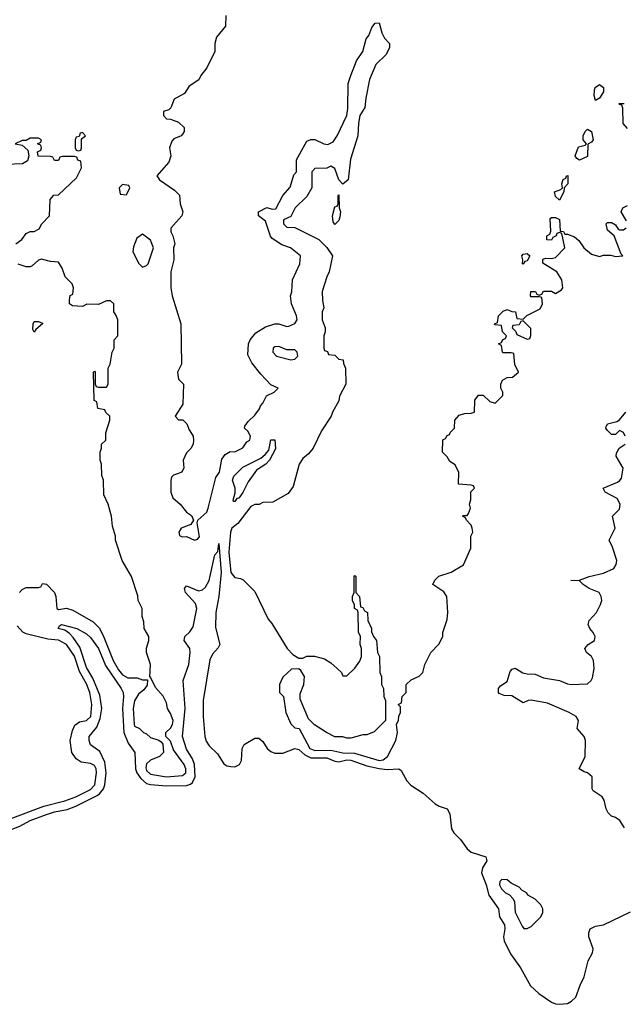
# Model space of a CAD drawing. Header units: inches. Extents: x 2789275 to 2951659, y 860290 to 1033804.
# Tile 177 of 256: x 2855877 to 2858894, y 1023034 to 1027949. Entities that reach past the tile are written whole.
import ezdxf

# ---------------------------------------------------------------- set-up
doc = ezdxf.new("R2010")
doc.units = ezdxf.units.IN
doc.header["$MEASUREMENT"] = 0
doc.layers.add('C8052', color=7, linetype='Continuous')

msp = doc.modelspace()

# ---------------------------------------------------------------- linework, layer by layer
at = {"layer": 'C8052', "color": 2}
for points, elevation in [([(2856906, 1027970), (2856903.5, 1027916.5), (2856858.5, 1027861.5), (2856850.7, 1027830), (2856850.5, 1027789.5), (2856810.7, 1027709.3), (2856781, 1027670), (2856771, 1027649), (2856722.5, 1027617.5), (2856699.1, 1027580.9), (2856648, 1027552), (2856630.7, 1027509.3), (2856621, 1027499), (2856594, 1027490), (2856594, 1027470), (2856610, 1027454), (2856630, 1027452), (2856670, 1027438), (2856698, 1027410), (2856698, 1027390), (2856690, 1027378), (2856682, 1027370), (2856646.4, 1027353.6), (2856636.9, 1027343.1), (2856624.7, 1027310), (2856631.3, 1027270), (2856622, 1027238), (2856562, 1027170), (2856574, 1027150), (2856650, 1027098), (2856673.7, 1027073.7), (2856678, 1027030), (2856691.3, 1026990), (2856686, 1026970), (2856631.6, 1026908.4), (2856631.3, 1026890), (2856641, 1026870), (2856650.8, 1026830), (2856644.7, 1026810), (2856646.8, 1026750), (2856631.3, 1026690), (2856631.3, 1026610), (2856638, 1026570), (2856681, 1026430), (2856684.7, 1026230), (2856664, 1026190), (2856670, 1026154), (2856694, 1026130), (2856691.3, 1026030), (2856652, 1025970), (2856670, 1025952), (2856690.9, 1025950.9), (2856711.1, 1025931.1), (2856722, 1025902), (2856742, 1025870), (2856744.7, 1025850), (2856742, 1025830), (2856731.6, 1025808.4), (2856710, 1025786), (2856692, 1025750), (2856696, 1025710), (2856690, 1025698), (2856684.7, 1025690), (2856670, 1025682.7), (2856644, 1025676), (2856634.8, 1025665.2), (2856630.7, 1025649.3), (2856630.4, 1025590), (2856641.4, 1025561.4), (2856677.3, 1025530), (2856710, 1025491), (2856734, 1025474), (2856744.7, 1025450), (2856730.8, 1025429.2), (2856682.8, 1025410), (2856670.7, 1025390), (2856674.8, 1025374.8), (2856687.9, 1025367.9), (2856710, 1025368.4), (2856750, 1025350.5), (2856764.8, 1025355.2), (2856773.4, 1025366.6), (2856762, 1025438), (2856766, 1025450), (2856810, 1025491), (2856817.6, 1025510), (2856856.5, 1025663.5), (2856874, 1025690), (2856885.6, 1025754.4), (2856902, 1025778), (2856927.3, 1025792.7), (2856950, 1025792), (2856990, 1025812), (2857010, 1025842), (2857026, 1025850), (2857028, 1025870), (2857014.6, 1025894.6), (2856998, 1025910), (2857000.4, 1025919.6), (2857016.4, 1025943.6), (2857050, 1025974), (2857073.6, 1026006.4), (2857078, 1026022), (2857090, 1026034), (2857108.9, 1026071.1), (2857146, 1026090), (2857166, 1026110), (2857130, 1026126), (2857079.5, 1026179.5), (2857035.6, 1026235.6), (2857016, 1026276), (2857019.5, 1026330), (2857026.6, 1026350), (2857054.7, 1026385.3), (2857103.7, 1026416.3), (2857150, 1026431), (2857170.9, 1026430.9), (2857210, 1026418), (2857220.4, 1026419.6), (2857250, 1026432), (2857262, 1026450), (2857259, 1026470), (2857234, 1026530), (2857229, 1026570), (2857235.3, 1026590), (2857239, 1026650), (2857275.3, 1026730), (2857278, 1026770), (2857228, 1026810), (2857184.7, 1026824.7), (2857136.4, 1026856.4), (2857128.4, 1026868.4), (2857103.1, 1026943.1), (2857068.7, 1026970), (2857068, 1026990), (2857110, 1027010.6), (2857136.4, 1027003.6), (2857155.3, 1027004.7), (2857189.5, 1027070.5), (2857226.3, 1027113.7), (2857245.6, 1027174.4), (2857258, 1027190), (2857258, 1027250), (2857310, 1027342), (2857330, 1027351.3), (2857350, 1027351.3), (2857394, 1027330), (2857414.6, 1027325.4), (2857440.4, 1027339.6), (2857462, 1027370), (2857508.7, 1027470), (2857514, 1027506), (2857515.3, 1027630), (2857528.7, 1027670), (2857557.2, 1027742.8), (2857588.7, 1027790), (2857606.6, 1027853.4), (2857619, 1027870), (2857634, 1027910), (2857650, 1027932), (2857670, 1027934), (2857683.5, 1027883.5), (2857696.9, 1027856.9), (2857722, 1027830), (2857722, 1027810), (2857705.4, 1027774.6), (2857654.4, 1027725.6), (2857622.8, 1027650), (2857603.5, 1027556.5), (2857598.8, 1027510), (2857574.8, 1027470), (2857567.1, 1027432.9), (2857564, 1027370), (2857528.1, 1027251.9), (2857516, 1027150), (2857488.7, 1027128.7), (2857469, 1027149), (2857450, 1027206), (2857430, 1027218), (2857410, 1027208), (2857350, 1027206), (2857334, 1027190), (2857334, 1027110), (2857310, 1027066), (2857252, 1027010), (2857230, 1026966), (2857194, 1026950), (2857194, 1026930), (2857210, 1026914), (2857250, 1026912), (2857370, 1026851.3), (2857410, 1026811.3), (2857438, 1026770), (2857422, 1026690), (2857410, 1026666), (2857387.1, 1026592.9), (2857387.3, 1026547.3), (2857394, 1026510), (2857386, 1026490), (2857386, 1026450), (2857402, 1026410), (2857402, 1026390), (2857394, 1026370), (2857394, 1026310), (2857398, 1026298), (2857412.7, 1026292.7), (2857418, 1026278), (2857450, 1026274), (2857470, 1026254), (2857491.6, 1026251.6), (2857492.7, 1026232.7), (2857502, 1026210), (2857504.7, 1026130), (2857472, 1026070), (2857470, 1026046), (2857438, 1025990), (2857432, 1025970), (2857383.5, 1025896.5), (2857341, 1025810), (2857318, 1025782), (2857290, 1025758), (2857272, 1025730), (2857242, 1025618), (2857216.9, 1025583.1), (2857139.6, 1025540.4), (2857090, 1025538), (2857071.6, 1025528.4), (2857050, 1025528), (2857030, 1025518), (2856965.5, 1025434.5), (2856936, 1025410), (2856928.9, 1025390), (2856921.3, 1025290), (2856931, 1025190), (2856950, 1025164.7), (2856979.6, 1025159.6), (2856992.7, 1025152.7), (2857050, 1025094), (2857116.9, 1024956.9), (2857135.3, 1024935.3), (2857212, 1024810), (2857239.6, 1024779.6), (2857270, 1024762), (2857290, 1024762), (2857310, 1024772), (2857348.4, 1024771.6), (2857398, 1024758), (2857430, 1024738), (2857462, 1024710), (2857482, 1024690), (2857490, 1024674), (2857510, 1024674), (2857550, 1024712), (2857573.6, 1024746.4), (2857582, 1024770), (2857582, 1024810), (2857575.3, 1024830), (2857578, 1024870), (2857568.4, 1024891.6), (2857566, 1024990), (2857562, 1025002), (2857548, 1025010), (2857547.3, 1025027.3), (2857538, 1025050), (2857538, 1025070), (2857546, 1025090), (2857546, 1025170), (2857550, 1025174), (2857554, 1025170), (2857554, 1025090), (2857572, 1025070), (2857578, 1025018), (2857590, 1025014), (2857598, 1024998), (2857612, 1024990), (2857614, 1024950), (2857632, 1024910), (2857632.7, 1024892.7), (2857642, 1024870), (2857658, 1024850), (2857662, 1024790), (2857672, 1024770), (2857674, 1024690), (2857682, 1024670), (2857682, 1024630), (2857692, 1024610), (2857694, 1024570), (2857702, 1024550), (2857702, 1024450), (2857646, 1024394), (2857610, 1024379), (2857590, 1024379), (2857530, 1024362), (2857510, 1024362), (2857490, 1024368.7), (2857450, 1024369.2), (2857408, 1024390), (2857348.9, 1024428.9), (2857318, 1024458), (2857276.4, 1024556.4), (2857276.4, 1024583.6), (2857295.3, 1024630), (2857298, 1024670), (2857280.4, 1024700.4), (2857270, 1024708), (2857232.7, 1024707.3), (2857190, 1024666), (2857174, 1024630), (2857174, 1024590), (2857194, 1024570), (2857204.7, 1024490), (2857230, 1024434), (2857250, 1024414), (2857271.3, 1024411.3), (2857324.2, 1024310), (2857350, 1024300.3), (2857430, 1024301.7), (2857489.1, 1024289.1), (2857547.1, 1024287.1), (2857670, 1024250.5), (2857690, 1024253.4), (2857712.7, 1024270), (2857754, 1024350), (2857762, 1024390), (2857758, 1024430), (2857767.3, 1024452.7), (2857768.4, 1024471.6), (2857778, 1024490), (2857778, 1024518), (2857766, 1024530), (2857782, 1024538), (2857786, 1024570), (2857806, 1024590), (2857806, 1024630), (2857830, 1024654), (2857870, 1024672), (2857888, 1024690), (2857898, 1024730), (2857928, 1024790), (2857968.9, 1024831.1), (2857988, 1024870), (2857988.7, 1024890), (2858010, 1024954), (2858014, 1024990), (2858008.7, 1025070), (2857992.9, 1025092.9), (2857938, 1025130), (2857948.9, 1025151.1), (2857969.1, 1025170.9), (2858030, 1025191), (2858092.1, 1025227.9), (2858128.7, 1025310), (2858128, 1025370), (2858138, 1025390), (2858135.3, 1025410), (2858130, 1025426), (2858106, 1025450), (2858102, 1025462), (2858086, 1025470), (2858090, 1025474), (2858110, 1025474), (2858116.4, 1025483.6), (2858126, 1025510), (2858122, 1025530), (2858128.4, 1025551.6), (2858128.4, 1025591.6), (2858146, 1025610), (2858142, 1025622), (2858130, 1025626), (2858066, 1025630), (2858068, 1025690), (2858062, 1025702), (2858050, 1025726), (2858023.1, 1025743.1), (2858010, 1025766), (2857986, 1025790), (2857988.9, 1025851.1), (2858002, 1025858), (2858010, 1025874), (2858022, 1025878), (2858026, 1025890), (2858046, 1025910), (2858048, 1025950), (2858070, 1025974), (2858096.4, 1025983.6), (2858130, 1025984.7), (2858146, 1025990), (2858148, 1026050), (2858166, 1026074), (2858190, 1026074), (2858223.6, 1026043.6), (2858250, 1026034), (2858287.3, 1026072.7), (2858288, 1026090), (2858278, 1026110), (2858278, 1026130), (2858286, 1026150), (2858310, 1026162), (2858336.4, 1026163.6), (2858366, 1026190), (2858348.4, 1026228.4), (2858342, 1026282), (2858330, 1026286), (2858290, 1026286), (2858286, 1026290), (2858282, 1026322), (2858266, 1026330), (2858282, 1026338), (2858287.3, 1026352.7), (2858302, 1026358), (2858306, 1026370), (2858286, 1026390), (2858282, 1026422), (2858250, 1026426), (2858246, 1026430), (2858262, 1026438), (2858266, 1026470), (2858290, 1026494), (2858310, 1026502), (2858332.7, 1026492.7), (2858351.3, 1026491.3), (2858358, 1026458), (2858390, 1026454), (2858408.4, 1026471.6), (2858474.6, 1026505.4), (2858486, 1026530), (2858482, 1026562), (2858470, 1026566), (2858430, 1026566), (2858426, 1026570), (2858427.3, 1026592.7), (2858451.6, 1026591.6), (2858458, 1026578), (2858470, 1026574), (2858482, 1026578), (2858490, 1026594), (2858530, 1026594), (2858550, 1026582), (2858580.4, 1026599.6), (2858588, 1026610), (2858582, 1026650), (2858558, 1026690), (2858487.3, 1026732.7), (2858487.3, 1026752.7), (2858502, 1026758), (2858530, 1026756), (2858550, 1026761), (2858598, 1026810), (2858582, 1026882), (2858570, 1026886), (2858558, 1026882), (2858554, 1026870), (2858538, 1026862), (2858530, 1026848), (2858508, 1026850), (2858508, 1026870), (2858522, 1026878), (2858527.3, 1026892.7), (2858524, 1026956), (2858530, 1026962), (2858550, 1026962), (2858570, 1026952), (2858574, 1026894), (2858590, 1026892), (2858598, 1026878), (2858610, 1026878), (2858645.4, 1026865.4), (2858666.4, 1026846.4), (2858691.3, 1026810), (2858730, 1026778), (2858770, 1026766), (2858790, 1026774), (2858827.3, 1026772.7), (2858850, 1026766), (2858886, 1026770), (2858878, 1026778), (2858844, 1026870), (2858810, 1026898), (2858804, 1026930), (2858810, 1026936), (2858830, 1026936), (2858850, 1026924.7), (2858863.4, 1026903.4), (2858870, 1026900.7), (2858890, 1026900.7), (2858904, 1026910)], 6), ([(2858910, 1027406), (2858888, 1027430), (2858887.3, 1027507.3), (2858882, 1027522), (2858870, 1027526), (2858868.7, 1027531.3), (2858894, 1027530)], 6), ([(2855858, 1026830), (2855888.4, 1026851.6), (2855910, 1026882), (2855930, 1026892), (2855950, 1026892), (2855974.6, 1026905.4), (2855988, 1026930), (2856026, 1026970), (2856028.4, 1027051.6), (2856047.3, 1027072.7), (2856070, 1027074), (2856160.4, 1027159.6), (2856186, 1027210), (2856182, 1027242), (2856167.3, 1027247.3), (2856162, 1027262), (2856150, 1027266), (2856090, 1027266), (2856078, 1027262), (2856070, 1027246), (2856050, 1027246), (2856042, 1027262), (2856030, 1027266), (2855968.4, 1027268.4), (2855966, 1027290), (2855982, 1027298), (2855986, 1027310), (2855982, 1027322), (2855966, 1027330), (2855982, 1027338), (2855986, 1027350), (2855970, 1027358), (2855930, 1027358), (2855910, 1027346), (2855890, 1027346), (2855854, 1027330), (2855890, 1027322), (2855918, 1027298), (2855922, 1027270), (2855916, 1027244), (2855891.3, 1027228.7), (2855810, 1027226)], 6), ([(2858904.7, 1026944.7), (2858878, 1026990), (2858886, 1027010), (2858910, 1027022)], 6), ([(2855875.3, 1025090), (2855890, 1025104.7), (2855910, 1025114), (2855970, 1025114), (2855982, 1025118), (2855990, 1025134), (2856011.1, 1025131.1), (2856051, 1025090), (2856058, 1025070), (2856062, 1025010), (2856070, 1025004.7), (2856110, 1025011.3), (2856142, 1025002), (2856242.9, 1024942.9), (2856273.3, 1024913.3), (2856294, 1024874), (2856343.7, 1024750), (2856370, 1024703), (2856390, 1024678), (2856416.5, 1024663.5), (2856463.6, 1024663.6), (2856490, 1024654), (2856514, 1024654), (2856512.7, 1024627.3), (2856496.9, 1024603.1), (2856470, 1024582), (2856450, 1024548), (2856443.8, 1024510), (2856448, 1024430), (2856450, 1024422), (2856474, 1024410), (2856494, 1024390), (2856510, 1024384.7), (2856530, 1024366), (2856572, 1024352), (2856583.6, 1024343.6), (2856592, 1024332), (2856594, 1024290), (2856574, 1024270), (2856530, 1024253.2), (2856510, 1024234), (2856506.4, 1024213.6), (2856510, 1024201), (2856530, 1024182), (2856610, 1024168.9), (2856690, 1024176.3), (2856706, 1024190), (2856706, 1024210), (2856698, 1024230), (2856644, 1024304), (2856630, 1024348), (2856606, 1024370), (2856606, 1024390), (2856630, 1024412), (2856639, 1024430), (2856642, 1024450), (2856630, 1024486), (2856615.3, 1024510), (2856610, 1024538), (2856592.1, 1024572.1), (2856554.6, 1024614.6), (2856530, 1024666), (2856526, 1024666), (2856529, 1024730), (2856509, 1024790), (2856509.1, 1024810.9), (2856522, 1024850), (2856522, 1024870), (2856498, 1024910), (2856496.4, 1024943.6), (2856488, 1024970), (2856488, 1025010), (2856468, 1025050), (2856467.3, 1025072.7), (2856435.3, 1025170), (2856388.7, 1025250), (2856355.3, 1025350), (2856355.3, 1025370), (2856340.2, 1025420.2), (2856335.3, 1025470), (2856318, 1025530), (2856296.4, 1025576.4), (2856295.3, 1025650), (2856287.3, 1025672.7), (2856286, 1025730), (2856278, 1025750), (2856278, 1025790), (2856286, 1025810), (2856286, 1025830), (2856306, 1025850), (2856307.3, 1025887.3), (2856326, 1025950), (2856326, 1025970), (2856307.3, 1025987.3), (2856302, 1026002), (2856267.3, 1026007.3), (2856262, 1026042), (2856248.4, 1026048.4), (2856246, 1026190), (2856250, 1026194), (2856254, 1026190), (2856254, 1026130), (2856258, 1026118), (2856270, 1026114), (2856310, 1026114), (2856318, 1026130), (2856318, 1026210), (2856328, 1026230), (2856339, 1026290), (2856348.7, 1026310), (2856348, 1026350), (2856366, 1026370), (2856366, 1026450), (2856356.4, 1026476.4), (2856346, 1026490), (2856346, 1026530), (2856330, 1026546), (2856310, 1026546), (2856270, 1026528), (2856211.6, 1026528.4), (2856190, 1026518), (2856140.4, 1026520.4), (2856126, 1026530), (2856126, 1026550), (2856128.4, 1026571.6), (2856142, 1026578), (2856146, 1026610), (2856138, 1026630), (2856104.7, 1026664.7), (2856088.9, 1026708.9), (2856070, 1026738), (2856030, 1026742), (2855986, 1026754), (2855970, 1026748), (2855939.8, 1026720.2), (2855930, 1026715.3), (2855910, 1026715.3), (2855870, 1026728.7)], 6), ([(2858899, 1025870), (2858890, 1025888), (2858870, 1025898), (2858850, 1025878), (2858830, 1025878), (2858810, 1025898), (2858802, 1025910), (2858803.1, 1025916.9), (2858810, 1025931.3), (2858856.4, 1025943.6), (2858870, 1025952), (2858902, 1025990)], 2), ([(2858894.8, 1023914.7), (2858871.1, 1023951.1), (2858850, 1023967), (2858830, 1023973.2), (2858813.2, 1023990), (2858803.7, 1024010), (2858793.4, 1024053.4), (2858784, 1024070), (2858739.3, 1024099.3), (2858733.2, 1024110), (2858734, 1024170), (2858710, 1024189), (2858693.6, 1024193.6), (2858669.2, 1024209.2), (2858699, 1024270), (2858701.2, 1024350), (2858694, 1024370), (2858659, 1024410), (2858665.2, 1024450), (2858653.2, 1024470), (2858619, 1024490), (2858510, 1024537), (2858430, 1024552.3), (2858414, 1024550), (2858390, 1024538), (2858332.9, 1024572.9), (2858295.3, 1024575.3), (2858270, 1024586), (2858266, 1024590), (2858266, 1024610), (2858276.4, 1024623.6), (2858310, 1024644.7), (2858324.7, 1024695.3), (2858334, 1024706), (2858350, 1024711), (2858388.2, 1024688.2), (2858410, 1024683), (2858450, 1024682), (2858490, 1024663), (2858570, 1024650.4), (2858610, 1024633.4), (2858629.3, 1024630.7), (2858710, 1024633.4), (2858729.3, 1024650), (2858736.1, 1024663.9), (2858744.2, 1024710), (2858740.7, 1024750), (2858729.7, 1024769.7), (2858705.2, 1024790), (2858697.2, 1024810), (2858714, 1024830), (2858745.2, 1024850), (2858749.3, 1024870), (2858739.3, 1024890), (2858722, 1024910), (2858714.5, 1024930), (2858718, 1024950), (2858754.5, 1024990), (2858776, 1025030), (2858782.7, 1025050), (2858779.3, 1025070), (2858768.7, 1025090), (2858719, 1025110), (2858688, 1025130), (2858670, 1025148), (2858628, 1025150), (2858670, 1025151), (2858718, 1025170), (2858790, 1025186.8), (2858842, 1025210), (2858854, 1025230), (2858857.2, 1025250), (2858835.9, 1025315.9), (2858819, 1025350), (2858849, 1025410), (2858835.3, 1025470), (2858870, 1025504.7), (2858873.2, 1025530), (2858858, 1025558), (2858798, 1025590), (2858788, 1025610), (2858860.2, 1025639.8), (2858872.1, 1025647.9), (2858879.5, 1025660.5), (2858889, 1025710), (2858854, 1025770), (2858854.6, 1025785.4), (2858868, 1025810), (2858898, 1025830)], 2), ([(2855810, 1023896.1), (2855877.3, 1023922.7), (2855930, 1023951.3), (2856010, 1023982), (2856050, 1023995.2), (2856113.3, 1024006.7), (2856157.3, 1024022.7), (2856263.9, 1024076.1), (2856275.9, 1024084.1), (2856295.8, 1024110), (2856302.3, 1024130), (2856308.7, 1024190), (2856301.8, 1024241.8), (2856276.3, 1024296.3), (2856229.7, 1024329.7), (2856222.9, 1024350), (2856222.9, 1024370), (2856262, 1024418), (2856279.3, 1024460.7), (2856286.2, 1024510), (2856276.5, 1024576.5), (2856241.7, 1024661.7), (2856210, 1024715.1), (2856176.6, 1024816.6), (2856144.4, 1024864.4), (2856124.9, 1024884.9), (2856101.6, 1024901.6), (2856069, 1024910), (2856076.4, 1024923.6), (2856086, 1024930), (2856162.8, 1024910), (2856210, 1024883), (2856230, 1024865.5), (2856270, 1024810.4), (2856304.8, 1024724.8), (2856383.1, 1024610), (2856392.7, 1024590), (2856395.2, 1024570), (2856390.2, 1024510), (2856396.9, 1024390), (2856418, 1024338), (2856452.2, 1024290), (2856455.5, 1024210), (2856461.5, 1024190), (2856481.3, 1024161.3), (2856510, 1024136.1), (2856530, 1024130.2), (2856610, 1024124), (2856710, 1024125.3), (2856730, 1024132), (2856739.4, 1024140.6), (2856752.4, 1024170), (2856749.8, 1024230), (2856738.5, 1024258.5), (2856710, 1024306.6), (2856688.6, 1024370), (2856702.3, 1024510), (2856693, 1024650), (2856721.3, 1024730), (2856728.2, 1024790), (2856726, 1024810), (2856698, 1024850), (2856700.9, 1024870), (2856726.3, 1024893.7), (2856742.3, 1024917.8), (2856761.3, 1025010), (2856754.9, 1025034.9), (2856704.2, 1025090), (2856699.6, 1025110), (2856710, 1025123), (2856770, 1025098.5), (2856790, 1025102.6), (2856804.4, 1025115.6), (2856822.3, 1025150), (2856850, 1025278), (2856865.2, 1025294.8), (2856870, 1025334), (2856881.7, 1025190), (2856870.2, 1025070), (2856855.6, 1024990), (2856854.4, 1024914.4), (2856875.3, 1024830), (2856867.1, 1024812.9), (2856838.3, 1024781.7), (2856826.1, 1024753.9), (2856792.7, 1024550), (2856793, 1024470), (2856801.3, 1024370), (2856806.7, 1024346.7), (2856823.2, 1024323.2), (2856864.8, 1024284.8), (2856894.9, 1024234.9), (2856910, 1024224.4), (2856930, 1024220.3), (2856950, 1024218.7), (2856974, 1024230), (2856984.2, 1024250), (2856987.6, 1024310), (2856997, 1024330), (2857050, 1024363), (2857070, 1024363), (2857090, 1024344.9), (2857112, 1024310), (2857130, 1024295.6), (2857150, 1024287.4), (2857190, 1024287.4), (2857250, 1024311.5), (2857270, 1024305.3), (2857299.1, 1024279.1), (2857330, 1024263.6), (2857410, 1024263.6), (2857450, 1024247.6), (2857470, 1024244.7), (2857510, 1024253.5), (2857530, 1024253.2), (2857610, 1024224.4), (2857670, 1024210.2), (2857710, 1024205.3), (2857768.5, 1024208.5), (2857781.3, 1024201.3), (2857808.4, 1024150), (2857828.1, 1024128.1), (2857890, 1024088.4), (2857950, 1024034.4), (2857970, 1024023.1), (2858010.7, 1024010), (2858023.9, 1023983.9), (2858032, 1023910), (2858043.1, 1023890), (2858076.6, 1023856.6), (2858109.1, 1023809.1), (2858130, 1023793.4), (2858202.8, 1023770), (2858208, 1023750), (2858185.7, 1023714.3), (2858181.7, 1023690), (2858204.9, 1023630), (2858218.6, 1023578.6), (2858267, 1023510), (2858271.5, 1023470), (2858295.6, 1023430), (2858298.5, 1023410), (2858291.3, 1023370), (2858294.7, 1023350), (2858325.9, 1023285.9), (2858375.6, 1023215.6), (2858425.5, 1023125.5), (2858466.9, 1023086.9), (2858530, 1023044.4), (2858550, 1023035.8), (2858570, 1023033.7), (2858610, 1023038.4), (2858631.2, 1023048.8), (2858652, 1023070), (2858673.6, 1023130), (2858693.6, 1023170), (2858714.5, 1023250), (2858734.5, 1023290), (2858739.3, 1023310), (2858717.2, 1023370), (2858717.2, 1023390), (2858724, 1023410), (2858750, 1023424), (2858790, 1023430.6), (2858925.1, 1023494.9)], 2), ([(2855830, 1023959.3), (2855997.4, 1024022.6), (2856102, 1024050), (2856157.2, 1024070), (2856230, 1024106), (2856251.2, 1024130), (2856260.7, 1024190), (2856258.4, 1024210), (2856250, 1024225.2), (2856230, 1024236), (2856183.2, 1024243.2), (2856158.6, 1024258.6), (2856137.2, 1024290), (2856128.7, 1024350), (2856140.2, 1024399.8), (2856152.5, 1024427.5), (2856175.5, 1024444.5), (2856210, 1024450.7), (2856231.3, 1024470), (2856236.3, 1024530), (2856227.3, 1024590), (2856210, 1024632.7), (2856175.3, 1024695.3), (2856150, 1024772), (2856110, 1024829.5), (2856070, 1024851.2), (2856016.9, 1024856.9), (2855910, 1024882.7), (2855892, 1024892), (2855863.7, 1024923.7)], 6)]:
    msp.add_lwpolyline(points, dxfattribs=dict(at, elevation=elevation))
for points, elevation in [([(2858750, 1027546), (2858744, 1027570), (2858744.7, 1027595.3), (2858749, 1027611), (2858770, 1027624.7), (2858791, 1027610), (2858790.8, 1027589.2), (2858770, 1027558)], 6), ([(2858670, 1027248), (2858656.4, 1027256.4), (2858648, 1027270), (2858665.6, 1027314.4), (2858698, 1027322), (2858706, 1027330), (2858688.7, 1027348.7), (2858688.9, 1027368.9), (2858698, 1027390), (2858710, 1027402), (2858730.7, 1027390.7), (2858738, 1027350), (2858730, 1027338), (2858712.7, 1027327.3), (2858710, 1027266)], 6), ([(2856190, 1027386), (2856178, 1027382), (2856174, 1027366), (2856158, 1027362), (2856154, 1027350), (2856154, 1027310), (2856158, 1027298), (2856170, 1027294), (2856182, 1027298), (2856186, 1027310), (2856186, 1027354), (2856206, 1027370)], 6), ([(2858570, 1027048.7), (2858550, 1027066), (2858546, 1027090), (2858578, 1027102), (2858586, 1027110), (2858582, 1027130), (2858588.4, 1027151.6), (2858602, 1027158), (2858606, 1027170), (2858611.6, 1027171.6), (2858612, 1027130), (2858594, 1027110), (2858592, 1027090)], 6), ([(2856390, 1027126), (2856374, 1027110), (2856378, 1027078), (2856410, 1027074), (2856426, 1027110), (2856422, 1027122)], 6), ([(2857450, 1026926), (2857440.4, 1026940.4), (2857438, 1026970), (2857450, 1027014), (2857462, 1027018), (2857466, 1027030), (2857466, 1027070), (2857470, 1027074), (2857471.3, 1027010), (2857478, 1026990), (2857475.3, 1026964.7), (2857470, 1026946)], 6), ([(2856490, 1026878), (2856461, 1026859), (2856445.4, 1026814.6), (2856442, 1026790), (2856471.6, 1026731.6), (2856490, 1026714), (2856510, 1026722), (2856518, 1026730), (2856545.2, 1026810), (2856529.1, 1026849.1)], 6), ([(2858390, 1026728.7), (2858386, 1026730), (2858388, 1026750), (2858382, 1026770), (2858390, 1026778), (2858410, 1026782), (2858422, 1026770), (2858410, 1026746), (2858398, 1026742)], 6), ([(2855950, 1026388.7), (2855942, 1026402), (2855944, 1026430), (2855950, 1026442), (2855970, 1026442), (2855990, 1026434), (2855991.3, 1026430), (2855958, 1026402)], 6), ([(2858390, 1026446), (2858378, 1026442), (2858370, 1026426), (2858338, 1026422), (2858334, 1026410), (2858352.7, 1026392.7), (2858358, 1026378), (2858410, 1026354), (2858422, 1026358), (2858427.3, 1026372.7), (2858427.3, 1026407.3)], 6), ([(2857170, 1026317), (2857150, 1026316), (2857141, 1026310), (2857140.7, 1026290), (2857158, 1026270), (2857230, 1026250.8), (2857250, 1026254.8), (2857265.2, 1026270), (2857261.2, 1026290), (2857250, 1026301.2), (2857210, 1026301.2)], 6), ([(2856944, 1025544), (2856942, 1025550), (2856952.5, 1025587.5), (2856952, 1025610), (2856938.4, 1025650), (2856946, 1025670), (2856990, 1025715.8), (2857079.8, 1025760.3), (2857102, 1025778), (2857120.2, 1025799.8), (2857130, 1025851.3), (2857150, 1025851.3), (2857152.8, 1025807.2), (2857124, 1025750), (2857106, 1025730), (2857059.2, 1025700.8), (2857017.4, 1025642.6), (2856990, 1025589.4), (2856970, 1025560.9), (2856961.1, 1025558.9), (2856950, 1025544)], 2), ([(2858283.6, 1023656.4), (2858272.7, 1023647.3), (2858272, 1023630), (2858282, 1023610), (2858302, 1023590), (2858321, 1023581), (2858339.8, 1023559.8), (2858345.4, 1023545.4), (2858350, 1023494), (2858383.6, 1023423.6), (2858392.7, 1023412.7), (2858410, 1023412), (2858430, 1023422), (2858478, 1023470), (2858487.3, 1023492.7), (2858488, 1023510), (2858478, 1023530), (2858450, 1023558), (2858416.4, 1023576.4), (2858406, 1023590), (2858383.1, 1023603.1), (2858370, 1023618), (2858330, 1023638), (2858310, 1023655.3)], 6)]:
    msp.add_lwpolyline(points, close=True, dxfattribs=dict(at, elevation=elevation))

doc.saveas('drawing.dxf')
